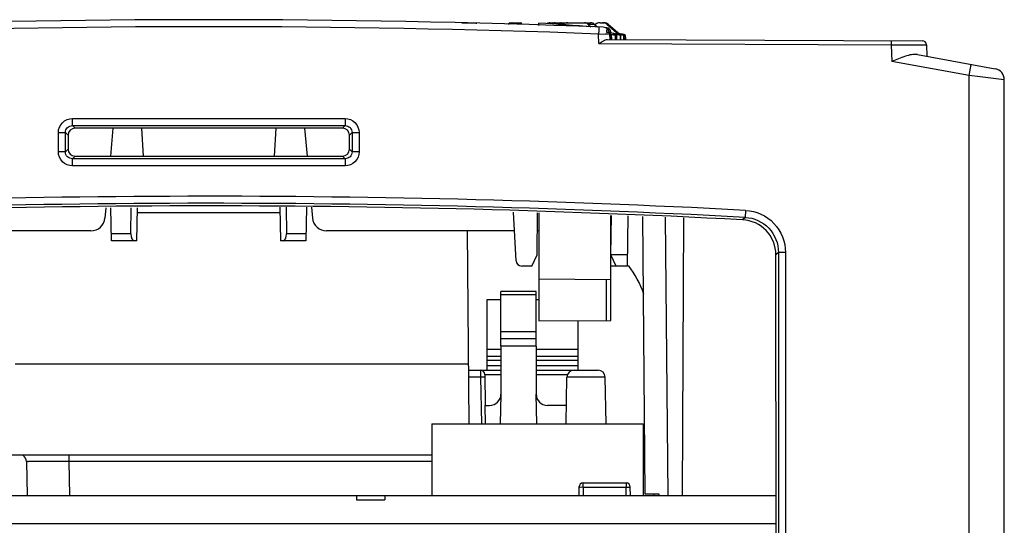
# Model space of a CAD drawing. Header units: millimetres. Extents: x 0 to 2125, y 1 to 1486.
# Tile 17 of 55: x 400 to 470, y 674 to 710. Entities that reach past the tile are written whole.
import ezdxf

# ---------------------------------------------------------------- set-up
doc = ezdxf.new("R2010")
doc.units = ezdxf.units.MM
doc.header["$LTSCALE"] = 77.505185
doc.layers.get('0').update_dxf_attribs({"linetype": 'CONTINUOUS'})

msp = doc.modelspace()

# ---------------------------------------------------------------- linework, layer by layer
at = {"linetype": 'Continuous'}
for p, q in [((431.35505, 709.95872), (432.40173, 709.95872)), ((434.76881, 709.95872), (435.53238, 709.95872)), ((436.82839, 709.76605), (436.82839, 709.93083)), ((437.47159, 709.92231), (437.40793, 709.89273)), ((437.68032, 709.92231), (437.47159, 709.92231)), ((437.63372, 709.95872), (440.50297, 709.95872)), ((438.58386, 709.84174), (438.18739, 709.84174)), ((438.58386, 709.84174), (438.60656, 709.81336)), ((440.33643, 709.84174), (440.50444, 709.67693)), ((440.78453, 709.84174), (440.33643, 709.84174)), ((440.78453, 709.84174), (440.9775, 709.65863)), ((441.1723, 709.95872), (441.45429, 709.95872)), ((441.67084, 709.84174), (442.47373, 709.15515)), ((441.7719, 709.84174), (441.67084, 709.84174)), ((441.7719, 709.84174), (442.58445, 709.15372)), ((441.08825, 708.4782), (441.06452, 709.15797)), ((441.07394, 709.40606), (441.06458, 709.15624)), ((441.06458, 709.15624), (441.53733, 709.15988)), ((441.0833, 709.65589), (441.07394, 709.40606)), ((441.53733, 709.15988), (441.84884, 709.16225)), ((441.63101, 709.29378), (441.92839, 709.29378)), ((441.84884, 709.16225), (441.86485, 709.16237)), ((441.87839, 708.77469), (441.86485, 709.16237)), ((441.92839, 708.77447), (441.92839, 709.29378)), ((441.92839, 709.27271), (442.14842, 709.22485)), ((441.96297, 709.13721), (441.92839, 709.14531)), ((441.96297, 709.13721), (441.97232, 708.77428)), ((442.08082, 709.15651), (442.16683, 709.13721)), ((442.14842, 709.22485), (442.39633, 709.17092)), ((442.2961, 709.09253), (442.23071, 709.09253)), ((442.23071, 709.09253), (442.23889, 708.77309)), ((442.25093, 709.11632), (442.2498, 709.15651)), ((442.33561, 709.13721), (442.2498, 709.15651)), ((442.2961, 709.09253), (442.30814, 709.09511)), ((442.30871, 708.77278), (442.2961, 709.09253)), ((442.32082, 708.77273), (442.30815, 709.09511)), ((442.33561, 709.13721), (442.3368, 709.09593)), ((442.3368, 709.09593), (442.3461, 708.77262)), ((442.3932, 709.15651), (442.48155, 709.13721)), ((442.39633, 709.17092), (442.45905, 709.15727)), ((442.45905, 709.15727), (442.45947, 709.14204)), ((442.47373, 709.15515), (442.47363, 709.13726)), ((442.47373, 709.15515), (442.51212, 709.15509)), ((442.51212, 709.15506), (442.51205, 709.13029)), ((442.55292, 709.14613), (442.51212, 709.15506)), ((442.66877, 709.15721), (442.55036, 709.18258)), ((442.59367, 709.13721), (442.55292, 709.14613)), ((442.63718, 709.09253), (442.59037, 709.09253)), ((442.59037, 709.09253), (442.59958, 708.77149)), ((442.59038, 709.15651), (442.6801, 709.13721)), ((442.59367, 709.13721), (442.59452, 709.1104)), ((442.63718, 709.09253), (442.64315, 709.0938)), ((442.64958, 708.77127), (442.63718, 709.09253)), ((442.65555, 708.77124), (442.64314, 709.0938)), ((442.64507, 709.14475), (442.64468, 709.15651)), ((442.6825, 709.14837), (442.64468, 709.15651)), ((442.6702, 709.15651), (442.66867, 709.15723)), ((442.6702, 709.15651), (442.68362, 709.15364)), ((442.73434, 709.13721), (442.6825, 709.14837)), ((442.68362, 709.15364), (442.71523, 709.14687)), ((442.71523, 709.14687), (442.76031, 709.13721)), ((442.73434, 709.13721), (442.73474, 709.12522)), ((442.82446, 709.12343), (442.76031, 709.13721)), ((442.86039, 709.09253), (442.83267, 709.09253)), ((442.83267, 709.09253), (442.8428, 708.77041)), ((442.86039, 709.09253), (442.86234, 709.09295)), ((442.87241, 708.77028), (442.86039, 709.09253)), ((442.87438, 708.77027), (442.86237, 709.09295)), ((442.96328, 709.09253), (442.95495, 709.09253)), ((442.95495, 709.09253), (442.96587, 708.76986)), ((442.97477, 708.76982), (442.96328, 709.09253)), ((442.97489, 708.76982), (442.96342, 709.09256)), ((441.08825, 708.4782), (461.84853, 708.38594)), ((441.70275, 708.77547), (464.05155, 708.67615)), ((461.84987, 708.68593), (461.84853, 708.38594)), ((461.84853, 708.38594), (462.65266, 708.38616)), ((461.84853, 708.38594), (461.88946, 707.21411)), ((462.65266, 708.38616), (463.37125, 708.38635)), ((463.37125, 708.38635), (464.35003, 708.38662)), ((464.35003, 708.38662), (464.37839, 707.57469)), ((463.70675, 707.69681), (469.2215, 706.69413)), ((467.37839, 706.21612), (461.88946, 707.21411)), ((467.37839, 706.21612), (467.5215, 707.00322)), ((467.37839, 659.37469), (467.37839, 706.21612)), ((468.15406, 706.12022), (467.37839, 706.21612)), ((469.87839, 705.90703), (468.15406, 706.12022)), ((469.87839, 659.37469), (469.87839, 705.90703)), ((403.69769, 702.65348), (403.69769, 703.15158)), ((403.69769, 703.15158), (423.05908, 703.15158)), ((423.05908, 703.15158), (423.05908, 702.65348)), ((402.7015, 700.794), (402.7015, 702.15539)), ((402.7015, 702.15539), (403.1996, 702.15539)), ((403.1996, 700.794), (403.1996, 702.15539)), ((403.1996, 702.15539), (403.38815, 701.96683)), ((403.69769, 702.65348), (403.88663, 702.46455)), ((403.69769, 702.65348), (423.05908, 702.65348)), ((422.87014, 702.46455), (403.88663, 702.46455)), ((406.56626, 702.46455), (406.39292, 700.48333)), ((408.6156, 702.46455), (408.71944, 700.48333)), ((418.14117, 702.46455), (418.03734, 700.48333)), ((420.19052, 702.46455), (420.36385, 700.48333)), ((423.05908, 702.65348), (422.87014, 702.46455)), ((423.55718, 702.15539), (423.36862, 701.96683)), ((423.55718, 702.15539), (423.55718, 700.794)), ((423.55718, 702.15539), (424.05527, 702.15539)), ((424.05527, 702.15539), (424.05527, 700.794)), ((403.38815, 701.96683), (403.3874, 700.98181)), ((423.36937, 700.98181), (423.36862, 701.96683)), ((403.1996, 700.794), (402.7015, 700.794)), ((403.1996, 700.794), (403.3874, 700.98181)), ((423.55718, 700.794), (423.36937, 700.98181)), ((424.05527, 700.794), (423.55718, 700.794)), ((403.69769, 700.2959), (403.88512, 700.48333)), ((403.69769, 699.79781), (403.69769, 700.2959)), ((423.05908, 700.2959), (403.69769, 700.2959)), ((403.88512, 700.48333), (422.87166, 700.48333)), ((423.05908, 700.2959), (422.87166, 700.48333)), ((423.05908, 700.2959), (423.05908, 699.79781)), ((423.05908, 699.79781), (403.69769, 699.79781)), ((406.07076, 696.80101), (406.00834, 696.08754)), ((406.47439, 694.47469), (406.43376, 696.80239)), ((407.85353, 694.97033), (407.88137, 696.80789)), ((408.28238, 694.47469), (408.32314, 696.80957)), ((408.31729, 696.47469), (418.43948, 696.47469)), ((418.43296, 696.84799), (418.47439, 694.47469)), ((418.87477, 696.84967), (418.90325, 694.97033)), ((420.32394, 696.85518), (420.28238, 694.47469)), ((420.68115, 696.85653), (420.74843, 696.08754)), ((435.20852, 693.05376), (435.02758, 696.50626)), ((451.5046, 696.63307), (451.4785, 696.13566)), ((436.71003, 693.46649), (436.72045, 696.44953)), ((436.82839, 696.44591), (436.82839, 688.77469)), ((441.92839, 688.8192), (441.92839, 696.27498)), ((441.93675, 693.47457), (441.98559, 696.27307)), ((443.12839, 692.67469), (443.15945, 696.23373)), ((444.37248, 676.47469), (444.20035, 696.19884)), ((445.80082, 696.1452), (445.97336, 676.37465)), ((447.01815, 676.37469), (447.12144, 696.10094)), ((451.4785, 696.13566), (451.29392, 695.9611)), ((405.01215, 695.17469), (393.04748, 695.17469)), ((435.09737, 695.17469), (421.74463, 695.17469)), ((431.88301, 681.47469), (431.76345, 695.17469)), ((436.82839, 695.17469), (436.716, 695.17469)), ((407.85353, 694.97033), (406.46574, 694.97033)), ((408.28238, 694.47469), (406.47439, 694.47469)), ((420.28238, 694.47469), (418.47439, 694.47469)), ((420.29104, 694.97033), (418.90325, 694.97033)), ((436.32394, 692.67469), (436.71003, 693.46649)), ((443.13531, 693.46771), (441.93663, 693.46771)), ((442.32278, 692.67469), (441.93675, 693.47457)), ((453.83846, 693.6486), (453.65638, 693.47581)), ((453.6812, 660.97469), (453.65638, 693.47581)), ((453.83846, 693.6486), (453.83846, 659.37469)), ((454.33655, 693.6486), (453.83846, 693.6486)), ((454.33655, 693.6486), (454.33655, 659.37469)), ((436.32394, 692.67469), (435.60797, 692.67469)), ((443.12839, 692.67469), (441.92839, 692.67469)), ((436.82839, 691.77469), (441.92839, 691.73019)), ((441.63101, 688.81661), (441.63101, 691.73278)), ((436.62839, 690.87469), (434.12839, 690.87469)), ((434.12839, 686.97469), (434.12839, 690.87462)), ((436.62839, 686.97469), (436.62839, 690.8747)), ((433.13548, 690.27469), (433.13548, 685.27469)), ((434.12839, 690.27469), (433.13548, 690.27469)), ((436.62839, 690.62289), (434.12839, 690.62289)), ((436.82839, 690.27469), (436.62839, 690.27469)), ((436.82839, 688.77469), (441.92839, 688.8192)), ((439.62129, 685.27469), (439.62129, 688.79907)), ((436.62839, 688.00536), (434.12839, 688.00536)), ((436.62839, 687.50898), (434.12839, 687.50898)), ((433.13548, 686.77468), (434.12839, 686.77468)), ((434.12839, 686.97469), (434.12839, 683.57464)), ((436.62839, 686.97469), (434.12839, 686.97469)), ((436.62839, 686.97469), (436.62839, 683.57464)), ((436.62839, 686.77468), (439.62129, 686.77468)), ((433.13548, 686.27469), (434.12839, 686.27469)), ((434.12839, 685.97114), (433.13548, 685.97114)), ((436.62839, 686.27469), (439.62129, 686.27469)), ((439.62129, 685.97114), (436.62839, 685.97114)), ((431.84605, 685.70987), (399.63455, 685.70987)), ((431.84985, 685.27469), (432.68358, 685.27469)), ((431.84985, 685.27469), (434.12839, 685.27469)), ((432.68358, 685.27469), (432.68595, 684.93507)), ((434.12839, 685.57899), (433.13548, 685.57899)), ((439.62129, 685.57899), (436.62839, 685.57899)), ((436.62839, 685.27469), (441.03607, 685.27469)), ((439.31974, 685.27469), (441.02695, 685.27469)), ((432.68701, 684.78342), (431.85413, 684.78342)), ((432.68595, 684.93507), (432.68701, 684.78342)), ((432.68701, 684.78342), (432.74476, 681.47469)), ((432.98353, 684.97993), (433.02203, 682.77469)), ((432.98358, 684.97731), (434.12839, 684.97731)), ((436.62839, 684.97731), (438.81981, 684.97731)), ((438.76206, 681.47469), (438.81981, 684.78342)), ((441.53696, 684.78342), (438.81981, 684.78342)), ((441.59472, 681.47469), (441.53696, 684.78342)), ((434.12839, 683.57469), (434.07845, 681.47469)), ((436.68037, 681.47469), (436.62839, 683.57469)), ((432.97808, 682.77469), (433.32839, 682.77469)), ((432.97808, 682.77469), (433.00736, 681.4747)), ((438.78475, 682.77469), (437.42839, 682.77469)), ((429.22839, 681.47469), (429.22839, 676.37469)), ((429.22839, 681.47469), (444.22839, 681.47469)), ((444.22839, 681.47469), (444.22839, 676.37469)), ((389.67839, 679.27469), (429.22839, 679.27469)), ((403.44163, 679.27469), (403.44163, 678.78342)), ((400.44209, 678.78342), (400.48413, 676.37469)), ((401.55664, 678.78696), (401.32054, 678.78703)), ((402.08023, 678.78643), (401.55664, 678.78696)), ((402.9738, 678.78467), (402.08023, 678.78643)), ((403.44163, 678.78342), (402.9738, 678.78467)), ((403.44163, 678.78342), (403.48367, 676.37469)), ((429.22839, 678.78342), (403.44163, 678.78342)), ((439.67324, 676.97993), (439.66268, 676.37469)), ((439.9732, 676.97993), (439.96263, 676.37469)), ((439.9732, 676.97993), (439.9732, 677.27469)), ((439.9732, 677.27469), (443.01543, 677.27469)), ((439.9732, 676.97993), (443.01543, 676.97993)), ((443.01543, 677.27469), (443.01543, 676.97993)), ((443.026, 676.37469), (443.01543, 676.97993)), ((443.32595, 676.37469), (443.31539, 676.97993)), ((384.69762, 676.37469), (453.66944, 676.37469)), ((423.87839, 676.37469), (423.87839, 676.07469)), ((425.87839, 676.37469), (425.87839, 676.07469)), ((445.37248, 676.47469), (444.37248, 676.47469)), ((445.00505, 676.37469), (445.00213, 676.46235)), ((445.37336, 676.37469), (445.37248, 676.47469)), ((423.87839, 676.07469), (425.87839, 676.07469)), ((453.67097, 674.37469), (385.43068, 674.37469))]:
    msp.add_line(p, q, dxfattribs=at)
for centre, radius, start, end in [((413.37839, -29.82531), 740, 87.83109311, 92.16890689), ((413.37839, 340.67469), 370, 85.7718618, 86.3662509), ((413.37839, -29.82531), 739.5, 87.85440787, 92.14558417), ((441.36515, 709.14492), 0.5, 1.9999994, 87.8310845), ((413.37839, 340.67469), 370, 85.617568, 85.6373671), ((441.62839, 709.29378), 0.3, 0, 85.617568), ((442.16528, 704.6079), 4.5494, 90.3546149, 91.0637756), ((442.16529, 704.6054), 4.5519, 89.6454728, 90.3545272), ((442.16523, 704.59664), 4.56065, 88.937392, 89.6453855), ((442.44931, 707.14966), 2.00764, 89.7219556, 91.6013806), ((442.5277, 708.08588), 1.06928, 88.2819597, 90.8289771), ((442.52557, 707.97079), 1.1844, 87.1502913, 88.345588), ((442.61751, 708.6878), 0.46949, 91.1042821, 93.3119462), ((443.81333, 714.71281), 5.70744, 257.6609038, 258.3260085), ((442.6175, 708.68547), 0.47182, 86.6973489, 91.0982183), ((443.69735, 714.1435), 5.12643, 258.3080379, 259.0212286), ((445.69503, 722.88881), 14.0667, 257.8497687, 258.119432), ((439.50333, 693.62226), 15.85295, 77.5264987, 77.907191), ((464.05022, 708.37615), 0.3, 2, 89.7453538), ((469.07839, 705.90703), 0.8, 359.9990962, 79.6961048), ((413.37839, -29.82531), 727.45817, 86.99574142, 93.43992421), ((413.37839, -29.82531), 726.96007, 86.99574142, 93.43992421), ((405.01215, 696.17469), 1, 270, 355), ((421.74463, 696.17469), 1, 185, 270), ((435.60797, 693.07469), 0.4, 183, 270), ((438.09144, 688.67469), 6.5, 18.0701279, 38.5038929), ((432.68358, 684.97469), 0.3, 1, 90), ((439.31974, 684.77469), 0.5, 90, 179), ((441.03704, 684.77469), 0.5, 1, 90), ((432.95304, 669.82696), 14.95883, 90.4446373, 91.0190328), ((433.32839, 683.57469), 0.8, 270, 0), ((437.42839, 683.57469), 0.8, 180, 270), ((399.94216, 678.77469), 0.5, 1, 60.3333333), ((439.9732, 676.97469), 0.3, 90, 179), ((443.01543, 676.97469), 0.3, 1, 90)]:
    msp.add_arc(centre, radius, start, end, dxfattribs=at)
for centre, major_axis, ratio, start_param, end_param in [((432.41919, 709.45872), (-0.01746, 0.5), 0.00758418, -0.5567683, -0.00026485), ((434.75236, 709.45872), (0.01853, 0.49996), 0.33446698, 0.01239299, 0.75752083), ((434.88923, 709.45872), (0.01863, 0.49996), 0.3487206, 0.01299249, 0.76839462), ((434.95378, 709.45872), (0.01863, 0.49996), 0.3487206, -0.68513922, 0.01299249), ((435.54874, 709.45872), (-0.01863, 0.49996), 0.3487206, -0.71112419, -0.01299249), ((437.62488, 709.45872), (0.03429, 0.49913), 0.86115725, 0.0590886, 0.44306103), ((437.78243, 709.45872), (0.02291, 0.49978), 0.64779672, 0.02968561, 0.60018967), ((437.90233, 709.45872), (0.02291, 0.49978), 0.64779672, -0.65256901, 0.02968561), ((438.38559, 709.45872), (-0.02291, 0.49978), 0.64779672, -0.72781731, -0.02968561), ((438.86393, 708.95872), (0.07038, 0.99813), 0.86874174, 6.34436259, 6.73784502), ((440.05029, 709.45872), (0.03519, 0.49906), 0.86874174, -0.63695442, 0.06117728), ((440.51159, 709.45872), (-0.03519, 0.49906), 0.86874174, -0.75930898, -0.06117728), ((441.13967, 709.45872), (0.09165, 0.49183), 0.98230308, 0.18103459, 0.9413832), ((441.1694, 709.45872), (0.09898, 0.4904), 0.98494437, 0.19624391, 0.99142057), ((441.35169, 709.45872), (0.09898, 0.4904), 0.98494437, -0.50188779, 0.19624391), ((441.4572, 709.45872), (-0.09898, 0.4904), 0.98494437, -0.89437561, -0.19624391), ((403.89006, 701.96302), (0.37509, -0.3358), 0.99314835, 2.30439532, 3.86759545), ((422.86671, 701.96302), (0.37509, 0.3358), 0.99314835, -0.7260028, 0.83719733), ((403.88932, 700.98562), (0.34006, 0.37227), 0.99164052, -3.96876569, -2.40556556), ((422.86746, 700.98562), (-0.34006, 0.37227), 0.99164052, -3.87761975, -2.31441962), ((413.37839, -30.38062), (0, 727.33066), 0.99999971, -0.05215337, 0.05975351), ((408.1036, 694.97469), (0.01301, 0.49996), 0.49974627, -4.69066163, -3.12859195), ((418.65317, 694.97469), (-0.01301, 0.49996), 0.49974627, -3.15459336, -1.59252368)]:
    msp.add_ellipse(centre, major_axis=major_axis, ratio=ratio, start_param=start_param, end_param=end_param, dxfattribs=at)
for points, knots in [([(441.64934, 709.54867), (441.64691, 709.51239), (441.64053, 709.42745), (441.63596, 709.34234), (441.63101, 709.29378)], [0, 0, 0, 0, 0.42691557, 1, 1, 1, 1]), ([(441.65131, 709.5929), (441.65037, 709.59297), (441.652, 709.58676), (441.65054, 709.5807), (441.65078, 709.56556), (441.64976, 709.55502), (441.64934, 709.54867)], [0, 0, 0, 0, 0.064121, 0.25518567, 0.5691554, 1, 1, 1, 1]), ([(441.96297, 709.13721), (442.01475, 709.12509), (442.08919, 709.11005), (442.17869, 709.09671), (442.21597, 709.09253), (442.23071, 709.09253)], [0, 0, 0, 0, 0.58717865, 0.83726844, 1, 1, 1, 1]), ([(442.22486, 709.12343), (442.22032, 709.12458), (442.20103, 709.12937), (442.18166, 709.13388), (442.16683, 709.13721)], [0, 0, 0, 0, 0.23529693, 1, 1, 1, 1]), ([(442.27082, 709.11089), (442.26748, 709.1119), (442.25223, 709.11634), (442.23687, 709.12039), (442.22486, 709.12343)], [0, 0, 0, 0, 0.22013398, 1, 1, 1, 1]), ([(442.30815, 709.09511), (442.30811, 709.09634), (442.30409, 709.09887), (442.2926, 709.10427), (442.28014, 709.10809), (442.27082, 709.11089)], [0, 0, 0, 0, 0.09037107, 0.28752773, 1, 1, 1, 1]), ([(442.33561, 709.13721), (442.38731, 709.12558), (442.45987, 709.1106), (442.54497, 709.09717), (442.57808, 709.09253), (442.59037, 709.09253)], [0, 0, 0, 0, 0.61424249, 0.85755007, 1, 1, 1, 1]), ([(442.59282, 709.11089), (442.58496, 709.11296), (442.54801, 709.12234), (442.51084, 709.13081), (442.48155, 709.13721)], [0, 0, 0, 0, 0.21331857, 1, 1, 1, 1]), ([(442.62725, 709.10102), (442.62495, 709.10177), (442.61354, 709.10532), (442.60202, 709.10846), (442.59282, 709.11089)], [0, 0, 0, 0, 0.20335644, 1, 1, 1, 1]), ([(442.64313, 709.0938), (442.64309, 709.09546), (442.63552, 709.09759), (442.63125, 709.09972), (442.62725, 709.10102)], [0, 0, 0, 0, 0.28284885, 1, 1, 1, 1]), ([(442.83542, 709.10153), (442.82579, 709.10403), (442.7742, 709.1167), (442.72231, 709.12813), (442.6801, 709.13721)], [0, 0, 0, 0, 0.18729665, 1, 1, 1, 1]), ([(442.72104, 709.11089), (442.74565, 709.10612), (442.78274, 709.1001), (442.82002, 709.09253), (442.83267, 709.09253)], [0, 0, 0, 0, 0.66455901, 1, 1, 1, 1]), ([(442.79909, 709.12343), (442.81422, 709.12025), (442.8616, 709.11042), (442.90898, 709.10058), (442.94137, 709.09469)], [0, 0, 0, 0, 0.31954807, 1, 1, 1, 1]), ([(442.94137, 709.09469), (442.94313, 709.09437), (442.94764, 709.09365), (442.95215, 709.09253), (442.95495, 709.09253)], [0, 0, 0, 0, 0.38900664, 1, 1, 1, 1]), ([(441.08825, 708.4782), (441.19547, 708.54476), (441.38688, 708.65943), (441.60035, 708.77593), (441.70275, 708.77547)], [0, 0, 0, 0, 0.55204127, 1, 1, 1, 1]), ([(463.70675, 707.69681), (463.42554, 707.74794), (462.7845, 707.5696), (462.20933, 707.34233), (461.88946, 707.21411)], [0, 0, 0, 0, 0.45337234, 1, 1, 1, 1]), ([(402.7015, 702.15539), (402.70149, 702.40942), (402.91295, 702.93964), (403.44326, 703.15162), (403.69769, 703.15158)], [0, 0, 0, 0, 0.49960266, 1, 1, 1, 1]), ([(423.05908, 703.15158), (423.31311, 703.15159), (423.84333, 702.94013), (424.05531, 702.40982), (424.05527, 702.15539)], [0, 0, 0, 0, 0.49960266, 1, 1, 1, 1]), ([(403.1996, 702.15539), (403.19864, 702.28277), (403.30292, 702.55013), (403.57029, 702.65445), (403.69769, 702.65348)], [0, 0, 0, 0, 0.49995655, 1, 1, 1, 1]), ([(423.05908, 702.65348), (423.18647, 702.65444), (423.45382, 702.55016), (423.55815, 702.28279), (423.55718, 702.15539)], [0, 0, 0, 0, 0.49995655, 1, 1, 1, 1]), ([(403.69769, 699.79781), (403.44366, 699.7978), (402.91344, 700.00926), (402.70146, 700.53957), (402.7015, 700.794)], [0, 0, 0, 0, 0.49960266, 1, 1, 1, 1]), ([(403.69769, 700.2959), (403.57031, 700.29495), (403.30295, 700.39922), (403.19863, 700.66659), (403.1996, 700.794)], [0, 0, 0, 0, 0.49995655, 1, 1, 1, 1]), ([(424.05527, 700.794), (424.05528, 700.53997), (423.84383, 700.00975), (423.31351, 699.79777), (423.05908, 699.79781)], [0, 0, 0, 0, 0.49960266, 1, 1, 1, 1]), ([(423.55718, 700.794), (423.55813, 700.66662), (423.45386, 700.39926), (423.18649, 700.29493), (423.05908, 700.2959)], [0, 0, 0, 0, 0.49995655, 1, 1, 1, 1]), ([(451.5046, 696.63307), (452.24206, 696.59509), (453.74477, 695.92251), (454.33637, 694.38706), (454.33655, 693.6486)], [0, 0, 0, 0, 0.49999168, 1, 1, 1, 1]), ([(453.65638, 693.47581), (453.65591, 694.09119), (453.16102, 695.37057), (451.90853, 695.92902), (451.29392, 695.9611)], [0, 0, 0, 0, 0.49997758, 1, 1, 1, 1]), ([(451.4785, 696.13566), (452.09334, 696.10458), (453.34765, 695.5459), (453.83926, 694.26422), (453.83846, 693.6486)], [0, 0, 0, 0, 0.49999837, 1, 1, 1, 1]), ([(432.98696, 684.78342), (432.98673, 684.79684), (432.90565, 684.7696), (432.87355, 684.78561), (432.83696, 684.78534)], [0, 0, 0, 0, 0.26832743, 1, 1, 1, 1]), ([(401.32054, 678.78703), (401.1962, 678.78703), (400.97719, 678.78904), (400.73391, 678.78246), (400.57584, 678.78993), (400.51549, 678.77466), (400.44178, 678.80262), (400.44209, 678.78342)], [0, 0, 0, 0, 0.42464536, 0.74015434, 0.85301879, 0.93441419, 1, 1, 1, 1]), ([(439.67324, 676.97993), (439.67338, 676.98758), (439.72015, 676.97335), (439.79674, 676.99395), (439.90251, 676.98116), (439.9732, 676.97993)], [0, 0, 0, 0, 0.07655078, 0.29303676, 1, 1, 1, 1]), ([(443.01543, 676.97993), (443.04149, 676.98038), (443.12865, 676.98163), (443.21583, 676.98266), (443.27693, 676.98182)], [0, 0, 0, 0, 0.29899379, 1, 1, 1, 1]), ([(443.27693, 676.98182), (443.28647, 676.98169), (443.29471, 676.97786), (443.31533, 676.98323), (443.31539, 676.97993)], [0, 0, 0, 0, 0.74270794, 1, 1, 1, 1])]:
    msp.add_open_spline(points, degree=3, knots=knots, dxfattribs=at)

doc.saveas('drawing.dxf')
